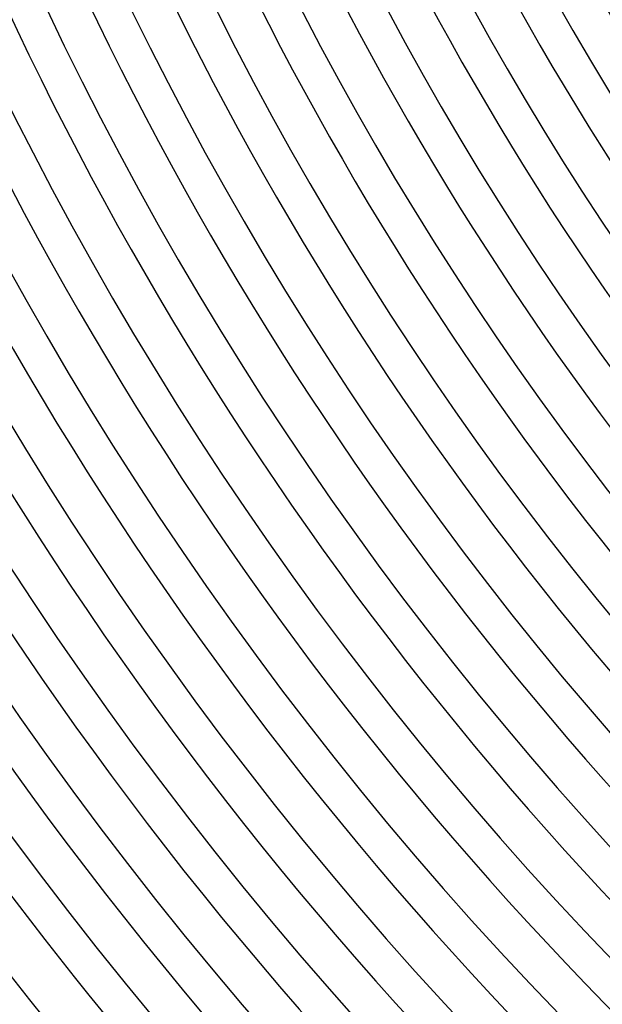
# Model space of a CAD drawing. Header units: millimetres. Extents: x -485 to 485, y -485 to 485.
# Tile 7 of 110: x -343 to -278, y -272 to -161. Entities that reach past the tile are written whole.
import ezdxf

# ---------------------------------------------------------------- set-up
doc = ezdxf.new("R2010")
doc.units = ezdxf.units.MM
doc.layers.add('THICK', color=7, linetype='Continuous')

msp = doc.modelspace()

# ---------------------------------------------------------------- linework, layer by layer
at = {"layer": 'THICK'}
for centre, radius, start, end in [((0, 2.020600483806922e-15), 422, 179.9999801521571, 0), ((0, 2.969670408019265e-15), 413.5, 179.9999801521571, 0), ((0, 3.918740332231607e-15), 405, 179.9999801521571, 0), ((0, 4.86781025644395e-15), 396.5, 179.9999801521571, 0), ((0, 5.816880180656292e-15), 388, 179.9999801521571, 0), ((0, 6.765950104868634e-15), 379.5, 179.9999801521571, 0), ((0, 7.715020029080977e-15), 371, 179.9999801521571, 0), ((0, 8.664089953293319e-15), 362.5, 179.9999801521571, 0), ((0, 9.613159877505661e-15), 354, 179.9999801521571, 0), ((0, 1.0562229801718e-14), 345.5, 179.9999801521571, 0), ((0, 1.151129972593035e-14), 337, 179.9999801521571, 0), ((0, 1.246036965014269e-14), 328.5, 179.9999801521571, 0), ((0, 1.340943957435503e-14), 320, 179.9999801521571, 0), ((0, 1.435850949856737e-14), 311.5, 179.9999801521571, 0), ((0, 1.530757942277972e-14), 303, 179.9999801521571, 0), ((0, 1.625664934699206e-14), 294.5, 179.9999801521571, 0), ((0, 1.72057192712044e-14), 286, 179.9999801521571, 0), ((0, 1.07153055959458e-15), 430.5, 180.0634638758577, 224.936544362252), ((0, 1.224606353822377e-16), 440, 180.2601029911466, 224.7399052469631), ((0, 1.224606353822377e-16), 436, 180.2628531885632, 224.7371550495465), ((0, 1.07153055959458e-15), 426.5, 180.2686973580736, 224.7313108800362), ((0, 2.020600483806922e-15), 418, 180.2741404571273, 224.7258677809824), ((0, 2.969670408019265e-15), 409.5, 180.2798127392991, 224.7201382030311), ((0, 3.918740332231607e-15), 401, 180.2857715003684, 224.7142367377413), ((0, 4.86781025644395e-15), 392.5, 180.2919594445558, 224.7080487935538), ((0, 5.816880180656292e-15), 384, 180.2984338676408, 224.7015743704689), ((0, 6.765950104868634e-15), 375.5, 180.3051947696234, 224.6948134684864), ((0, 7.715020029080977e-15), 367, 180.3122421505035, 224.6877660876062), ((0, 8.664089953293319e-15), 358.5, 180.3196333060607, 224.680374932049), ((0, 9.613159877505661e-15), 350, 180.3274255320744, 224.6725827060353), ((0, 1.0562229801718e-14), 341.5, 180.3355615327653, 224.6644467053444), ((0, 1.151129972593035e-14), 333, 180.3440986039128, 224.6558523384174), ((0, 1.246036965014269e-14), 324.5, 180.3531513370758, 224.6468569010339), ((0, 1.340943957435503e-14), 316, 180.362662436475, 224.6373458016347), ((0, 1.435850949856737e-14), 307.5, 180.3726319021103, 224.6273190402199), ((0, 1.530757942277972e-14), 299, 180.3832316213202, 224.61671932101), ((0, 1.625664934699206e-14), 290.5, 180.3944615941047, 224.6055466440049), ((0, 1.72057192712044e-14), 282, 180.4059207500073, 224.5940874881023)]:
    msp.add_arc(centre, radius, start, end, dxfattribs=at)

doc.saveas('drawing.dxf')
